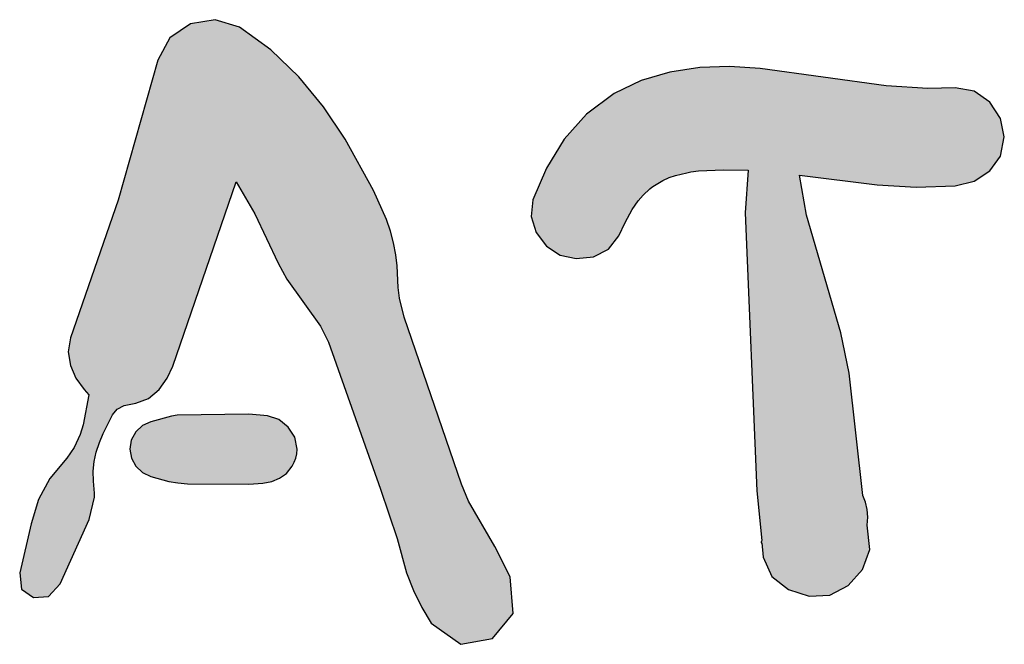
# Model space of a CAD drawing. Extents: x 1.5 to 29.6, y -198.1 to -103.6.
# Tile 30 of 35: x 16.3 to 19.7, y -113.3 to -111.1. Entities that reach past the tile are written whole.
import ezdxf

# ---------------------------------------------------------------- set-up
doc = ezdxf.new("R2010")
doc.units = 0
doc.layers.add('LAYER_3', color=7, linetype='CONTINUOUS')

# ---------------------------------------------------------------- blocks, each defined once
blk = doc.blocks.new('*U6')
at = {"layer": 'LAYER_3', "color": 1}
for points in [[(18.5004, -111.6923), (18.4716, -111.3303), (18.5004, -111.3218)], [(18.5223, -111.6822), (18.5004, -111.3218), (18.5223, -111.3154)], [(18.5004, -111.6923), (18.5004, -111.3218), (18.5223, -111.6822)], [(18.5252, -111.6813), (18.5223, -111.3154), (18.5252, -111.3145)], [(18.5223, -111.6822), (18.5223, -111.3154), (18.5252, -111.6813)], [(18.5446, -111.6749), (18.5252, -111.3145), (18.5446, -111.3116)], [(18.5252, -111.6813), (18.5252, -111.3145), (18.5446, -111.6749)], [(18.5837, -111.665), (18.5446, -111.3116), (18.5837, -111.3056)], [(18.5446, -111.6749), (18.5446, -111.3116), (18.5837, -111.665)], [(18.5983, -111.6623), (18.5837, -111.3056), (18.5983, -111.3034)], [(18.5837, -111.665), (18.5837, -111.3056), (18.5983, -111.6623)], [(18.6249, -111.6589), (18.5983, -111.3034), (18.6249, -111.2993)], [(18.5983, -111.6623), (18.5983, -111.3034), (18.6249, -111.6589)], [(18.6289, -111.6587), (18.6249, -111.2993), (18.6289, -111.2987)], [(18.6249, -111.6589), (18.6249, -111.2993), (18.6289, -111.6587)], [(18.7114, -111.6551), (18.6289, -111.2987), (18.7114, -111.296)], [(18.6289, -111.6587), (18.6289, -111.2987), (18.7114, -111.6551)], [(18.7329, -111.6555), (18.7114, -111.296), (18.7329, -111.2953)], [(18.7114, -111.6551), (18.7114, -111.296), (18.7329, -111.6555)], [(18.7329, -111.6555), (18.7329, -111.2953), (18.7868, -111.6564)], [(18.7868, -111.6564), (18.7329, -111.2953), (18.7868, -111.2985)], [(18.7868, -111.6564), (18.7868, -111.2985), (18.798, -111.6566)], [(18.798, -111.6566), (18.7868, -111.2985), (18.798, -111.2991)], [(18.798, -112.0719), (18.798, -111.2991), (18.8275, -112.7741)], [(18.8275, -112.7741), (18.798, -111.2991), (18.8275, -111.3009)], [(18.8275, -112.7741), (18.8275, -111.3009), (18.8396, -112.8952)], [(18.8396, -112.8952), (18.8275, -111.3009), (18.8396, -111.3016)], [(18.8396, -112.8952), (18.8396, -111.3016), (18.8432, -112.9306)], [(18.8432, -112.9306), (18.8396, -111.3016), (18.8432, -111.3021)], [(18.8432, -112.9306), (18.8432, -111.3021), (18.8435, -112.9334)], [(18.8435, -112.9334), (18.8432, -111.3021), (18.8435, -111.3021)], [(18.8435, -112.9334), (18.8435, -111.3021), (18.8445, -112.9441)], [(18.8445, -112.9441), (18.8435, -111.3021), (18.8445, -111.3023)], [(18.8445, -112.9441), (18.8445, -111.3023), (18.8449, -112.9473)], [(18.8449, -112.9473), (18.8445, -111.3023), (18.8449, -111.3023)], [(18.8449, -112.9551), (18.8449, -111.3023), (18.8455, -112.955)], [(18.8455, -112.955), (18.8449, -111.3023), (18.8455, -111.3024)], [(18.8455, -112.955), (18.8455, -111.3024), (18.8499, -113.0055)], [(18.8499, -113.0055), (18.8455, -111.3024), (18.8499, -111.303)], [(18.8499, -113.0055), (18.8499, -111.303), (18.8802, -113.0721)], [(18.8802, -113.0721), (18.8499, -111.303), (18.8802, -111.3071)], [(18.8802, -113.0721), (18.8802, -111.3071), (18.9381, -113.1185)], [(18.9381, -113.1185), (18.8802, -111.3071), (18.9381, -111.3151)], [(18.9381, -113.1185), (18.9381, -111.3151), (18.9762, -113.1306)], [(18.9762, -113.1306), (18.9381, -111.3151), (18.9762, -111.3203)], [(18.9762, -111.6731), (18.9762, -111.3203), (19.0014, -111.6762)], [(19.0014, -111.6762), (18.9762, -111.3203), (19.0014, -111.3237)], [(19.0014, -111.6762), (19.0014, -111.3237), (19.01, -111.6773)], [(19.01, -111.6773), (19.0014, -111.3237), (19.01, -111.3249)], [(18.4144, -111.7627), (18.3937, -111.3589), (18.4144, -111.3491)], [(18.4249, -111.7511), (18.4144, -111.3491), (18.4249, -111.3441)], [(18.4144, -111.7627), (18.4144, -111.3491), (18.4249, -111.7511)], [(18.4319, -111.7434), (18.4249, -111.3441), (18.4319, -111.342)], [(18.4249, -111.7511), (18.4249, -111.3441), (18.4319, -111.7434)], [(18.4553, -111.7215), (18.4319, -111.342), (18.4553, -111.3351)], [(18.4319, -111.7434), (18.4319, -111.342), (18.4553, -111.7215)], [(18.4624, -111.7157), (18.4553, -111.3351), (18.4624, -111.333)], [(18.4553, -111.7215), (18.4553, -111.3351), (18.4624, -111.7157)], [(18.4716, -111.7091), (18.4624, -111.333), (18.4716, -111.3303)], [(18.4624, -111.7157), (18.4624, -111.333), (18.4716, -111.7091)], [(18.4716, -111.7091), (18.4716, -111.3303), (18.5004, -111.6923)], [(19.01, -111.6773), (19.01, -111.3249), (19.0821, -111.6863)], [(19.0821, -111.6863), (19.01, -111.3249), (19.0821, -111.3348)], [(19.0821, -111.6863), (19.0821, -111.3348), (19.1203, -111.6911)], [(19.1203, -111.6911), (19.0821, -111.3348), (19.1203, -111.34)], [(19.1203, -111.6911), (19.1203, -111.34), (19.1464, -111.6943)], [(19.1464, -111.6943), (19.1203, -111.34), (19.1464, -111.3436)], [(19.1464, -111.6943), (19.1464, -111.3436), (19.15, -111.6948)], [(19.15, -111.6948), (19.1464, -111.3436), (19.15, -111.3441)], [(19.15, -111.6948), (19.15, -111.3441), (19.1959, -111.7005)], [(19.1959, -111.7005), (19.15, -111.3441), (19.1959, -111.3504)], [(19.1959, -111.7005), (19.1959, -111.3504), (19.1974, -111.7007)], [(19.1974, -111.7007), (19.1959, -111.3504), (19.1974, -111.3506)], [(19.1974, -111.7007), (19.1974, -111.3506), (19.2069, -111.7019)], [(19.2069, -111.7019), (19.1974, -111.3506), (19.2069, -111.3519)], [(19.2069, -111.7019), (19.2069, -111.3519), (19.2123, -111.7026)], [(19.2123, -111.7026), (19.2069, -111.3519), (19.2123, -111.3527)], [(19.2123, -111.7026), (19.2123, -111.3527), (19.2127, -111.7026)], [(19.2127, -111.7026), (19.2123, -111.3527), (19.2127, -111.3527)], [(19.2127, -111.7026), (19.2127, -111.3527), (19.2146, -111.7028)], [(19.2146, -111.7028), (19.2127, -111.3527), (19.2146, -111.353)], [(19.2146, -111.7028), (19.2146, -111.353), (19.2215, -111.7037)], [(19.2215, -111.7037), (19.2146, -111.353), (19.2215, -111.3539)], [(19.2215, -111.7037), (19.2215, -111.3539), (19.2476, -111.707)], [(19.2476, -111.707), (19.2215, -111.3539), (19.2476, -111.3575)], [(19.2476, -111.707), (19.2476, -111.3575), (19.2792, -111.7089)], [(19.2792, -111.7089), (19.2476, -111.3575), (19.2792, -111.3618)], [(18.3308, -111.9069), (18.3113, -111.4033), (18.3308, -111.3888)], [(18.3474, -111.8855), (18.3308, -111.3888), (18.3474, -111.3809)], [(18.3308, -111.9069), (18.3308, -111.3888), (18.3474, -111.8855)], [(18.3688, -111.8385), (18.3474, -111.3809), (18.3688, -111.3707)], [(18.3474, -111.8855), (18.3474, -111.3809), (18.3688, -111.8385)], [(18.3937, -111.7933), (18.3688, -111.3707), (18.3937, -111.3589)], [(18.3688, -111.8385), (18.3688, -111.3707), (18.3937, -111.7933)], [(18.3937, -111.7933), (18.3937, -111.3589), (18.4144, -111.7627)], [(19.2792, -111.7089), (19.2792, -111.3618), (19.3836, -111.7155)], [(19.3836, -111.7155), (19.2792, -111.3618), (19.3836, -111.3689)], [(19.3836, -111.7155), (19.3836, -111.3689), (19.4242, -111.7141)], [(19.4242, -111.7141), (19.3836, -111.3689), (19.4242, -111.3717)], [(19.5199, -111.7108), (19.4242, -111.3717), (19.5199, -111.369)], [(19.4242, -111.7141), (19.4242, -111.3717), (19.5199, -111.7108)], [(19.5199, -111.7108), (19.5199, -111.369), (19.5854, -111.6942)], [(19.5854, -111.6942), (19.5199, -111.369), (19.5854, -111.3805)], [(19.5854, -111.6942), (19.5854, -111.3805), (19.5856, -111.694)], [(19.5856, -111.694), (19.5854, -111.3805), (19.5856, -111.3806)], [(19.5856, -111.694), (19.5856, -111.3806), (19.6398, -111.659)], [(19.6398, -111.659), (19.5856, -111.3806), (19.6398, -111.419)], [(18.3113, -111.9319), (18.2583, -111.4426), (18.3113, -111.4033)], [(18.3113, -111.9319), (18.3113, -111.4033), (18.3308, -111.9069)], [(19.6398, -111.659), (19.6398, -111.419), (19.6401, -111.6587)], [(19.6401, -111.6587), (19.6398, -111.419), (19.6401, -111.4192)], [(19.6401, -111.6587), (19.6401, -111.4192), (19.677, -111.607)], [(19.677, -111.607), (19.6401, -111.4192), (19.677, -111.4753)], [(18.2344, -111.9604), (18.1987, -111.5007), (18.2344, -111.4604)], [(18.2583, -111.9578), (18.2344, -111.4604), (18.2583, -111.4426)], [(18.2344, -111.9604), (18.2344, -111.4604), (18.2583, -111.9578)], [(18.2583, -111.9578), (18.2583, -111.4426), (18.3113, -111.9319)], [(19.677, -111.607), (19.677, -111.4753), (19.6771, -111.6066)], [(19.6771, -111.6066), (19.677, -111.4753), (19.6771, -111.4755)], [(19.6771, -111.6066), (19.6771, -111.4755), (19.6908, -111.5399)], [(18.1987, -111.9643), (18.1564, -111.5483), (18.1987, -111.5007)], [(18.1987, -111.9643), (18.1987, -111.5007), (18.2344, -111.9604)], [(18.1564, -111.9555), (18.1426, -111.5709), (18.1564, -111.5483)], [(18.1564, -111.9555), (18.1564, -111.5483), (18.1987, -111.9643)], [(18.1426, -111.9526), (18.0949, -111.6491), (18.1426, -111.5709)], [(18.1426, -111.9526), (18.1426, -111.5709), (18.1564, -111.9555)], [(18.0942, -111.9211), (18.0585, -111.7339), (18.0942, -111.6506)], [(18.0949, -111.9215), (18.0942, -111.6506), (18.0949, -111.6491)], [(18.0942, -111.9211), (18.0942, -111.6506), (18.0949, -111.9215)], [(18.0949, -111.9215), (18.0949, -111.6491), (18.1426, -111.9526)], [(18.798, -112.0719), (18.7868, -111.8054), (18.798, -111.6566)], [(18.9762, -113.1306), (18.9762, -111.6731), (19.0014, -113.1386)], [(19.0014, -113.1386), (18.9762, -111.6731), (19.0014, -111.8129)], [(18.0585, -111.8737), (18.0476, -111.7592), (18.0585, -111.7339)], [(18.0585, -111.8737), (18.0585, -111.7339), (18.0942, -111.9211)], [(18.0476, -111.8386), (18.0411, -111.8174), (18.0476, -111.7592)], [(18.0476, -111.8386), (18.0476, -111.7592), (18.0585, -111.8737)], [(19.0014, -113.1386), (19.0014, -111.8129), (19.01, -113.1414)], [(19.01, -113.1414), (19.0014, -111.8129), (19.01, -111.8427)], [(19.01, -113.1414), (19.01, -111.8427), (19.0821, -113.1373)], [(19.0821, -113.1373), (19.01, -111.8427), (19.0821, -112.0916)], [(19.0821, -113.1373), (19.0821, -112.0916), (19.1203, -113.1175)], [(19.1203, -113.1175), (19.0821, -112.0916), (19.1203, -112.2232)], [(19.1203, -113.1175), (19.1203, -112.2232), (19.1464, -113.1039)], [(19.1464, -113.1039), (19.1203, -112.2232), (19.1464, -112.3464)], [(19.1464, -113.1039), (19.1464, -112.3464), (19.15, -113.0998)], [(19.15, -113.0998), (19.1464, -112.3464), (19.15, -112.3637)], [(19.15, -113.0998), (19.15, -112.3637), (19.1959, -113.0478)], [(19.1959, -113.0478), (19.15, -112.3637), (19.1959, -112.7766)], [(19.1959, -113.0478), (19.1959, -112.7766), (19.1974, -113.0436)], [(19.1974, -113.0436), (19.1959, -112.7766), (19.1974, -112.7903)], [(19.1974, -113.0436), (19.1974, -112.7903), (19.2069, -113.0178)], [(19.2069, -113.0178), (19.1974, -112.7903), (19.2069, -112.8137)], [(19.2069, -113.0178), (19.2069, -112.8137), (19.2123, -113.0034)], [(19.2123, -113.0034), (19.2069, -112.8137), (19.2123, -112.8368)], [(19.2123, -112.8935), (19.2123, -112.8368), (19.2127, -112.888)], [(19.2127, -112.888), (19.2123, -112.8368), (19.2127, -112.8388)], [(19.2127, -112.888), (19.2127, -112.8388), (19.2146, -112.8655)], [(19.2123, -113.0034), (19.2123, -112.8935), (19.2127, -113.0021)], [(19.2127, -113.0021), (19.2123, -112.8935), (19.2127, -112.8977)], [(19.2127, -113.0021), (19.2127, -112.8977), (19.2146, -112.9971)], [(19.2146, -112.9971), (19.2127, -112.8977), (19.2146, -112.9147)], [(19.2146, -112.9971), (19.2146, -112.9147), (19.2215, -112.9783)], [(18.8435, -112.9553), (18.8432, -112.9553), (18.8435, -112.9533)], [(18.8445, -112.9551), (18.8435, -112.9533), (18.8445, -112.9493)], [(18.8435, -112.9553), (18.8435, -112.9533), (18.8445, -112.9551)], [(18.8449, -112.9551), (18.8445, -112.9493), (18.8449, -112.9473)], [(18.8445, -112.9551), (18.8445, -112.9493), (18.8449, -112.9551)]]:
    blk.add_solid(points, dxfattribs=at)
blk = doc.blocks.new('*U7')
at = {"layer": 'LAYER_3', "color": 1}
for points in [[(16.778, -112.7411), (16.7151, -112.5331), (16.778, -112.5158)], [(16.7872, -112.7427), (16.778, -112.5158), (16.7872, -112.5133)], [(16.778, -112.7411), (16.778, -112.5158), (16.7872, -112.7427)], [(16.8068, -112.7462), (16.7872, -112.5133), (16.8068, -112.5104)], [(16.7872, -112.7427), (16.7872, -112.5133), (16.8068, -112.7462)], [(16.8068, -112.7462), (16.8068, -112.5104), (16.8097, -112.7467)], [(16.8097, -112.7467), (16.8068, -112.5104), (16.8097, -112.5104)], [(16.8427, -112.7492), (16.8097, -112.5104), (16.8427, -112.5099)], [(16.8097, -112.7467), (16.8097, -112.5104), (16.8427, -112.7492)], [(17.0573, -112.751), (16.8427, -112.5099), (17.0573, -112.5065)], [(16.8427, -112.7492), (16.8427, -112.5099), (17.0573, -112.751)], [(17.0573, -112.751), (17.0573, -112.5065), (17.1059, -112.7468)], [(17.1059, -112.7468), (17.0573, -112.5065), (17.1059, -112.5113)], [(17.1059, -112.7468), (17.1059, -112.5113), (17.1216, -112.7439)], [(17.1216, -112.7439), (17.1059, -112.5113), (17.1216, -112.5128)], [(17.1216, -112.7439), (17.1216, -112.5128), (17.1367, -112.7411)], [(17.1367, -112.7411), (17.1216, -112.5128), (17.1367, -112.5178)], [(17.1367, -112.7411), (17.1367, -112.5178), (17.1618, -112.7313)], [(17.1618, -112.7313), (17.1367, -112.5178), (17.1618, -112.5259)], [(16.6857, -112.7104), (16.6632, -112.5686), (16.6857, -112.5475)], [(16.6864, -112.7107), (16.6857, -112.5475), (16.6864, -112.5468)], [(16.6857, -112.7104), (16.6857, -112.5475), (16.6864, -112.7107)], [(16.7151, -112.7244), (16.6864, -112.5468), (16.7151, -112.5331)], [(16.6864, -112.7107), (16.6864, -112.5468), (16.7151, -112.7244)], [(16.7151, -112.7244), (16.7151, -112.5331), (16.778, -112.7411)], [(17.1618, -112.7313), (17.1618, -112.5259), (17.1643, -112.7303)], [(17.1643, -112.7303), (17.1618, -112.5259), (17.1643, -112.5279)], [(17.1643, -112.7303), (17.1643, -112.5279), (17.1881, -112.7132)], [(17.1881, -112.7132), (17.1643, -112.5279), (17.1881, -112.5467)], [(17.1881, -112.7132), (17.1881, -112.5467), (17.1946, -112.705)], [(17.1946, -112.705), (17.1881, -112.5467), (17.1946, -112.5517)], [(17.1946, -112.705), (17.1946, -112.5517), (17.2078, -112.6883)], [(17.2078, -112.6883), (17.1946, -112.5517), (17.2078, -112.5728)], [(16.6628, -112.6878), (16.6484, -112.5948), (16.6628, -112.5689)], [(16.6632, -112.6884), (16.6628, -112.5689), (16.6632, -112.5686)], [(16.6628, -112.6878), (16.6628, -112.5689), (16.6632, -112.6884)], [(16.6632, -112.6884), (16.6632, -112.5686), (16.6857, -112.7104)], [(17.2078, -112.6883), (17.2078, -112.5728), (17.2151, -112.6743)], [(17.2151, -112.6743), (17.2078, -112.5728), (17.2151, -112.5844)], [(17.2151, -112.6743), (17.2151, -112.5844), (17.2167, -112.6697)], [(17.2167, -112.6697), (17.2151, -112.5844), (17.2167, -112.5871)], [(17.2167, -112.6697), (17.2167, -112.5871), (17.2204, -112.6597)], [(17.2204, -112.6597), (17.2167, -112.5871), (17.2204, -112.6059)], [(16.6471, -112.6541), (16.6423, -112.6288), (16.6471, -112.597)], [(16.6484, -112.6606), (16.6471, -112.597), (16.6484, -112.5948)], [(16.6471, -112.6541), (16.6471, -112.597), (16.6484, -112.6606)], [(16.6484, -112.6606), (16.6484, -112.5948), (16.6628, -112.6878)], [(17.2204, -112.6597), (17.2204, -112.6059), (17.2237, -112.6445)], [(17.2237, -112.6445), (17.2204, -112.6059), (17.2237, -112.6229)], [(17.2237, -112.6445), (17.2237, -112.6229), (17.2249, -112.6288)]]:
    blk.add_solid(points, dxfattribs=at)
blk = doc.blocks.new('*U8')
at = {"layer": 'LAYER_3', "color": 1}
for points in [[(16.8536, -112.1595), (16.7918, -111.1877), (16.8536, -111.146)], [(16.9401, -111.9079), (16.8536, -111.146), (16.9401, -111.1316)], [(16.8536, -112.1595), (16.8536, -111.146), (16.9401, -111.9079)], [(16.9401, -111.9079), (16.9401, -111.1316), (17.0128, -111.6966)], [(17.0128, -111.6966), (16.9401, -111.1316), (17.0128, -111.1537)], [(17.0128, -111.6966), (17.0128, -111.1537), (17.024, -111.7158)], [(17.024, -111.7158), (17.0128, -111.1537), (17.024, -111.1571)], [(17.024, -111.7158), (17.024, -111.1571), (17.0778, -111.8085)], [(17.0778, -111.8085), (17.024, -111.1571), (17.0778, -111.1962)], [(16.7718, -112.3817), (16.7439, -111.2653), (16.7718, -111.2126)], [(16.7813, -112.3616), (16.7718, -111.2126), (16.7813, -111.1948)], [(16.7718, -112.3817), (16.7718, -111.2126), (16.7813, -112.3616)], [(16.7918, -112.3393), (16.7813, -111.1948), (16.7918, -111.1877)], [(16.7813, -112.3616), (16.7813, -111.1948), (16.7918, -112.3393)], [(16.7918, -112.3393), (16.7918, -111.1877), (16.8536, -112.1595)], [(17.0778, -111.8085), (17.0778, -111.1962), (17.1338, -111.9272)], [(17.1338, -111.9272), (17.0778, -111.1962), (17.1338, -111.2368)], [(17.1338, -111.9272), (17.1338, -111.2368), (17.159, -111.9809)], [(17.159, -111.9809), (17.1338, -111.2368), (17.159, -111.2612)], [(16.74, -112.4245), (16.7076, -111.3865), (16.74, -111.2727)], [(16.7439, -112.4212), (16.74, -111.2727), (16.7439, -111.2653)], [(16.74, -112.4245), (16.74, -111.2727), (16.7439, -112.4212)], [(16.7439, -112.4212), (16.7439, -111.2653), (16.7718, -112.3817)], [(17.159, -111.9809), (17.159, -111.2612), (17.1894, -112.0361)], [(17.1894, -112.0361), (17.159, -111.2612), (17.1894, -111.2905)], [(17.1894, -112.0361), (17.1894, -111.2905), (17.2309, -112.0941)], [(17.2309, -112.0941), (17.1894, -111.2905), (17.2309, -111.3306)], [(17.2309, -112.0941), (17.2309, -111.3306), (17.3064, -112.1994)], [(17.3064, -112.1994), (17.2309, -111.3306), (17.3064, -111.4225)], [(16.7076, -112.4521), (16.6627, -111.5448), (16.7076, -111.3865)], [(16.7076, -112.4521), (16.7076, -111.3865), (16.74, -112.4245)], [(17.3064, -112.1994), (17.3064, -111.4225), (17.3169, -112.2203)], [(17.3169, -112.2203), (17.3064, -111.4225), (17.3169, -111.4352)], [(17.3169, -112.2203), (17.3169, -111.4352), (17.3344, -112.2553)], [(17.3344, -112.2553), (17.3169, -111.4352), (17.3344, -111.4611)], [(17.3344, -112.2553), (17.3344, -111.4611), (17.393, -112.4209)], [(17.393, -112.4209), (17.3344, -111.4611), (17.393, -111.5476)], [(16.6627, -112.4685), (16.6221, -111.6874), (16.6627, -111.5448)], [(16.6627, -112.4685), (16.6627, -111.5448), (16.7076, -112.4521)], [(17.393, -112.4209), (17.393, -111.5476), (17.4915, -112.6995)], [(17.4915, -112.6995), (17.393, -111.5476), (17.4915, -111.7266)], [(16.6221, -112.4767), (16.6012, -111.7608), (16.6221, -111.6874)], [(16.6221, -112.4767), (16.6221, -111.6874), (16.6627, -112.4685)], [(17.4915, -112.6995), (17.4915, -111.7266), (17.5157, -112.7678)], [(17.5157, -112.7678), (17.4915, -111.7266), (17.5157, -111.7808)], [(16.5982, -112.4889), (16.5821, -111.8162), (16.5982, -111.7695)], [(16.6012, -112.4874), (16.5982, -111.7695), (16.6012, -111.7608)], [(16.5982, -112.4889), (16.5982, -111.7695), (16.6012, -112.4874)], [(16.6012, -112.4874), (16.6012, -111.7608), (16.6221, -112.4767)], [(17.5157, -112.7678), (17.5157, -111.7808), (17.5369, -112.8298)], [(17.5369, -112.8298), (17.5157, -111.7808), (17.5369, -111.8283)], [(16.5821, -112.5094), (16.5494, -111.9108), (16.5821, -111.8162)], [(16.5821, -112.5094), (16.5821, -111.8162), (16.5982, -112.4889)], [(17.5369, -112.8298), (17.5369, -111.8283), (17.5503, -112.8689)], [(17.5503, -112.8689), (17.5369, -111.8283), (17.5503, -111.8685)], [(17.5503, -112.8689), (17.5503, -111.8685), (17.561, -112.9004)], [(17.561, -112.9004), (17.5503, -111.8685), (17.561, -111.9093)], [(16.5494, -112.5736), (16.5359, -111.9497), (16.5494, -111.9108)], [(16.5494, -112.5736), (16.5494, -111.9108), (16.5821, -112.5094)], [(17.561, -112.9004), (17.561, -111.9093), (17.5698, -112.926)], [(17.5698, -112.926), (17.561, -111.9093), (17.5698, -111.9516)], [(16.5359, -112.6056), (16.5252, -111.9809), (16.5359, -111.9497)], [(16.5359, -112.6056), (16.5359, -111.9497), (16.5494, -112.5736)], [(17.5698, -112.926), (17.5698, -111.9516), (17.5743, -112.9393)], [(17.5743, -112.9393), (17.5698, -111.9516), (17.5743, -111.9895)], [(16.5154, -112.6971), (16.5146, -112.0115), (16.5154, -112.0092)], [(16.5179, -112.6718), (16.5154, -112.0092), (16.5179, -112.0018)], [(16.5154, -112.6971), (16.5154, -112.0092), (16.5179, -112.6718)], [(16.5188, -112.668), (16.5179, -112.0018), (16.5188, -111.9994)], [(16.5179, -112.6718), (16.5179, -112.0018), (16.5188, -112.668)], [(16.5194, -112.6649), (16.5188, -111.9994), (16.5194, -111.9974)], [(16.5188, -112.668), (16.5188, -111.9994), (16.5194, -112.6649)], [(16.5252, -112.6391), (16.5194, -111.9974), (16.5252, -111.9809)], [(16.5194, -112.6649), (16.5194, -111.9974), (16.5252, -112.6391)], [(16.5252, -112.6391), (16.5252, -111.9809), (16.5359, -112.6056)], [(17.5743, -112.9393), (17.5743, -111.9895), (17.5746, -112.9401)], [(17.5746, -112.9401), (17.5743, -111.9895), (17.5746, -111.9952)], [(17.5746, -112.9401), (17.5746, -111.9952), (17.5778, -112.9519)], [(17.5778, -112.9519), (17.5746, -111.9952), (17.5778, -112.0654)], [(16.5146, -112.8132), (16.4997, -112.0543), (16.5146, -112.0115)], [(16.5146, -112.7049), (16.5146, -112.0115), (16.5154, -112.6971)], [(16.4994, -112.4395), (16.4828, -112.1035), (16.4994, -112.0553)], [(16.4997, -112.8734), (16.4994, -112.0553), (16.4997, -112.0543)], [(16.4994, -112.8741), (16.4994, -112.0553), (16.4997, -112.8734)], [(16.4997, -112.8734), (16.4997, -112.0543), (16.5146, -112.8132)], [(17.5778, -112.9519), (17.5778, -112.0654), (17.582, -112.9677)], [(17.582, -112.9677), (17.5778, -112.0654), (17.582, -112.1027)], [(16.4828, -112.4209), (16.4789, -112.1146), (16.4828, -112.1035)], [(16.4828, -112.4209), (16.4828, -112.1035), (16.4994, -112.4395)], [(17.582, -112.9677), (17.582, -112.1027), (17.5982, -113.0278)], [(17.5982, -113.0278), (17.582, -112.1027), (17.5982, -112.1681)], [(16.4688, -112.4018), (16.4543, -112.1858), (16.4688, -112.1438)], [(16.4789, -112.4157), (16.4688, -112.1438), (16.4789, -112.1146)], [(16.4688, -112.4018), (16.4688, -112.1438), (16.4789, -112.4157)], [(16.4789, -112.4157), (16.4789, -112.1146), (16.4828, -112.4209)], [(17.5982, -113.0278), (17.5982, -112.1681), (17.6069, -113.0601)], [(17.6069, -113.0601), (17.5982, -112.1681), (17.6069, -112.1935)], [(16.448, -112.3674), (16.4352, -112.241), (16.448, -112.204)], [(16.4543, -112.3818), (16.448, -112.204), (16.4543, -112.1858)], [(16.448, -112.3674), (16.448, -112.204), (16.4543, -112.3818)], [(16.4543, -112.3818), (16.4543, -112.1858), (16.4688, -112.4018)], [(17.6069, -113.0601), (17.6069, -112.1935), (17.6307, -113.1214)], [(17.6307, -113.1214), (17.6069, -112.1935), (17.6307, -112.263)], [(16.4348, -112.3371), (16.4274, -112.2894), (16.4348, -112.2437)], [(16.4352, -112.3381), (16.4348, -112.2437), (16.4352, -112.241)], [(16.4348, -112.3371), (16.4348, -112.2437), (16.4352, -112.3381)], [(16.4352, -112.3381), (16.4352, -112.241), (16.448, -112.3674)], [(17.6307, -113.1214), (17.6307, -112.263), (17.6597, -113.1805)], [(17.6597, -113.1805), (17.6307, -112.263), (17.6597, -112.3476)], [(17.6597, -113.1805), (17.6597, -112.3476), (17.6923, -113.2351)], [(17.6923, -113.2351), (17.6597, -112.3476), (17.6923, -112.4429)], [(16.4994, -112.8741), (16.4828, -112.524), (16.4994, -112.4395)], [(17.6923, -113.2351), (17.6923, -112.4429), (17.796, -113.309)], [(17.796, -113.309), (17.6923, -112.4429), (17.796, -112.7459)], [(16.4828, -112.9113), (16.4789, -112.5435), (16.4828, -112.524)], [(16.4828, -112.9113), (16.4828, -112.524), (16.4994, -112.8741)], [(16.4789, -112.9199), (16.4688, -112.5773), (16.4789, -112.5435)], [(16.4789, -112.9199), (16.4789, -112.5435), (16.4828, -112.9113)], [(16.4688, -112.9425), (16.4543, -112.6093), (16.4688, -112.5773)], [(16.4688, -112.9425), (16.4688, -112.5773), (16.4789, -112.9199)], [(16.448, -112.989), (16.4352, -112.6415), (16.448, -112.6231)], [(16.4543, -112.9749), (16.448, -112.6231), (16.4543, -112.6093)], [(16.448, -112.989), (16.448, -112.6231), (16.4543, -112.9749)], [(16.4543, -112.9749), (16.4543, -112.6093), (16.4688, -112.9425)], [(16.4225, -113.046), (16.3989, -112.6879), (16.4225, -112.6597)], [(16.4274, -113.0351), (16.4225, -112.6597), (16.4274, -112.6528)], [(16.4225, -113.046), (16.4225, -112.6597), (16.4274, -113.0351)], [(16.4348, -113.0186), (16.4274, -112.6528), (16.4348, -112.6421)], [(16.4274, -113.0351), (16.4274, -112.6528), (16.4348, -113.0186)], [(16.4352, -113.0176), (16.4348, -112.6421), (16.4352, -112.6415)], [(16.4348, -113.0186), (16.4348, -112.6421), (16.4352, -113.0176)], [(16.4352, -113.0176), (16.4352, -112.6415), (16.448, -112.989)], [(16.3989, -113.0987), (16.3629, -112.7309), (16.3989, -112.6879)], [(16.3989, -113.0987), (16.3989, -112.6879), (16.4225, -113.046)], [(16.3629, -113.1376), (16.359, -112.7382), (16.3629, -112.7309)], [(16.3629, -113.1376), (16.3629, -112.7309), (16.3989, -113.0987)], [(16.5146, -112.8132), (16.5146, -112.7049), (16.5154, -112.8099)], [(16.5154, -112.8099), (16.5146, -112.7049), (16.5154, -112.7398)], [(16.359, -113.1418), (16.3238, -112.8037), (16.359, -112.7382)], [(16.359, -113.1418), (16.359, -112.7382), (16.3629, -113.1376)], [(16.5154, -112.8099), (16.5154, -112.7398), (16.5179, -112.7995)], [(16.5179, -112.7995), (16.5154, -112.7398), (16.5179, -112.7662)], [(17.796, -113.309), (17.796, -112.7459), (17.7978, -113.3087)], [(17.7978, -113.3087), (17.796, -112.7459), (17.7978, -112.751)], [(17.7978, -113.3087), (17.7978, -112.751), (17.8224, -113.3042)], [(17.8224, -113.3042), (17.7978, -112.751), (17.8224, -112.8106)], [(16.5179, -112.7995), (16.5179, -112.7662), (16.5188, -112.7961)], [(16.5188, -112.7961), (16.5179, -112.7662), (16.5188, -112.7749)], [(16.5188, -112.7961), (16.5188, -112.7749), (16.5194, -112.782)], [(16.3238, -113.1446), (16.3058, -112.8624), (16.3238, -112.8037)], [(16.3238, -113.1446), (16.3238, -112.8037), (16.359, -113.1418)], [(17.8224, -113.3042), (17.8224, -112.8106), (17.9061, -113.2888)], [(17.9061, -113.2888), (17.8224, -112.8106), (17.9061, -112.9532)], [(16.3058, -113.146), (16.2976, -112.8894), (16.3058, -112.8624)], [(16.3058, -113.146), (16.3058, -112.8624), (16.3238, -113.1446)], [(16.2976, -113.1402), (16.264, -113.0342), (16.2976, -112.8894)], [(16.2976, -113.1402), (16.2976, -112.8894), (16.3058, -113.146)], [(17.9061, -113.2888), (17.9061, -112.9532), (17.9145, -113.2787)], [(17.9145, -113.2787), (17.9061, -112.9532), (17.9145, -112.9675)], [(17.9145, -113.2787), (17.9145, -112.9675), (17.9683, -113.2135)], [(17.9683, -113.2135), (17.9145, -112.9675), (17.9683, -113.0737)], [(16.264, -113.1169), (16.258, -113.0599), (16.264, -113.0342)], [(16.264, -113.1169), (16.264, -113.0342), (16.2976, -113.1402)], [(17.9683, -113.2135), (17.9683, -113.0737), (17.9784, -113.2014)]]:
    blk.add_solid(points, dxfattribs=at)
blk = doc.blocks.new('BLOCK_2')
at = {"layer": 'LAYER_3'}
for points in [[(17.582, -112.1027), (17.5778, -112.0654), (17.5743, -111.9895), (17.5698, -111.9516), (17.561, -111.9093), (17.5503, -111.8685), (17.5369, -111.8283), (17.4915, -111.7266), (17.393, -111.5476), (17.3169, -111.4352), (17.2309, -111.3306), (17.1338, -111.2368), (17.024, -111.1571), (16.9401, -111.1316), (16.8536, -111.146), (16.7813, -111.1948), (16.74, -111.2727), (16.6012, -111.7608), (16.4352, -112.241), (16.4274, -112.2894), (16.4348, -112.3371), (16.4543, -112.3818), (16.4828, -112.4209), (16.4994, -112.4395), (16.4789, -112.5435), (16.4688, -112.5773), (16.448, -112.6231), (16.4225, -112.6597), (16.3629, -112.7309), (16.3238, -112.8037), (16.2976, -112.8894), (16.258, -113.0599), (16.264, -113.1169), (16.3058, -113.146), (16.359, -113.1418), (16.3989, -113.0987), (16.4997, -112.8734), (16.5188, -112.7961), (16.5194, -112.782), (16.5154, -112.7398), (16.5146, -112.7049), (16.5179, -112.6718), (16.5252, -112.6391), (16.5359, -112.6056), (16.5494, -112.5736), (16.5821, -112.5094), (16.5982, -112.4889), (16.6221, -112.4767), (16.6627, -112.4685), (16.7076, -112.4521), (16.7439, -112.4212), (16.7718, -112.3817), (16.7918, -112.3393), (17.0128, -111.6966), (17.0778, -111.8085), (17.159, -111.9809), (17.1894, -112.0361), (17.3064, -112.1994), (17.3344, -112.2553), (17.5157, -112.7678), (17.5746, -112.9401), (17.6069, -113.0601), (17.6307, -113.1214), (17.6597, -113.1805), (17.6923, -113.2351), (17.796, -113.309), (17.9061, -113.2888), (17.9784, -113.2014), (17.9683, -113.0737), (17.9145, -112.9675), (17.8224, -112.8106), (17.7978, -112.751), (17.5982, -112.1681), (17.582, -112.1027)], [(18.0942, -111.9211), (18.1426, -111.9526), (18.1987, -111.9643), (18.2583, -111.9578), (18.3113, -111.9319), (18.3474, -111.8855), (18.3688, -111.8385), (18.3937, -111.7933), (18.4144, -111.7627), (18.4319, -111.7434), (18.4553, -111.7215), (18.4624, -111.7157), (18.4716, -111.7091), (18.5004, -111.6923), (18.5223, -111.6822), (18.5446, -111.6749), (18.5837, -111.665), (18.5983, -111.6623), (18.6249, -111.6589), (18.7114, -111.6551), (18.798, -111.6566), (18.7868, -111.8054), (18.8275, -112.7741), (18.8449, -112.9473), (18.8445, -112.9493), (18.8435, -112.9533), (18.8432, -112.9553), (18.8455, -112.955), (18.8499, -113.0055), (18.8802, -113.0721), (18.9381, -113.1185), (19.01, -113.1414), (19.0821, -113.1373), (19.1464, -113.1039), (19.1959, -113.0478), (19.2215, -112.9783), (19.2123, -112.8935), (19.2146, -112.8655), (19.2127, -112.8388), (19.2069, -112.8137), (19.1974, -112.7903), (19.15, -112.3637), (19.1203, -112.2232), (19.0014, -111.8129), (18.9762, -111.6731), (19.2476, -111.707), (19.3836, -111.7155), (19.5199, -111.7108), (19.5854, -111.6942), (19.6398, -111.659), (19.677, -111.607), (19.6908, -111.5399), (19.6771, -111.4755), (19.6401, -111.4192), (19.5856, -111.3806), (19.5199, -111.369), (19.4242, -111.3717), (19.2792, -111.3618), (18.8396, -111.3016), (18.7329, -111.2953), (18.6289, -111.2987), (18.5252, -111.3145), (18.4249, -111.3441), (18.3308, -111.3888), (18.2344, -111.4604), (18.1564, -111.5483), (18.0949, -111.6491), (18.0476, -111.7592), (18.0411, -111.8174), (18.0585, -111.8737), (18.0942, -111.9211)], [(17.1618, -112.5259), (17.1216, -112.5128), (17.0573, -112.5065), (16.8068, -112.5104), (16.7872, -112.5133), (16.7151, -112.5331), (16.6864, -112.5468), (16.6628, -112.5689), (16.6471, -112.597), (16.6423, -112.6288), (16.6484, -112.6606), (16.6632, -112.6884), (16.6857, -112.7104), (16.7151, -112.7244), (16.778, -112.7411), (16.8097, -112.7467), (16.8427, -112.7492), (17.0573, -112.751), (17.1059, -112.7468), (17.1367, -112.7411), (17.1643, -112.7303), (17.1881, -112.7132), (17.2078, -112.6883), (17.2151, -112.6743), (17.2204, -112.6597), (17.2237, -112.6445), (17.2249, -112.6288), (17.2167, -112.5871), (17.1946, -112.5517), (17.1618, -112.5259)]]:
    blk.add_lwpolyline(points, dxfattribs=at)
at = {"layer": 'LAYER_3', "color": 1}
for name in ['*U8', '*U6', '*U7']:
    blk.add_blockref(name, (0, 0), dxfattribs=at)

msp = doc.modelspace()

# ---------------------------------------------------------------- block references
at = {"layer": 'LAYER_3'}
msp.add_blockref('BLOCK_2', (0, 0), dxfattribs=at)

doc.saveas('drawing.dxf')
